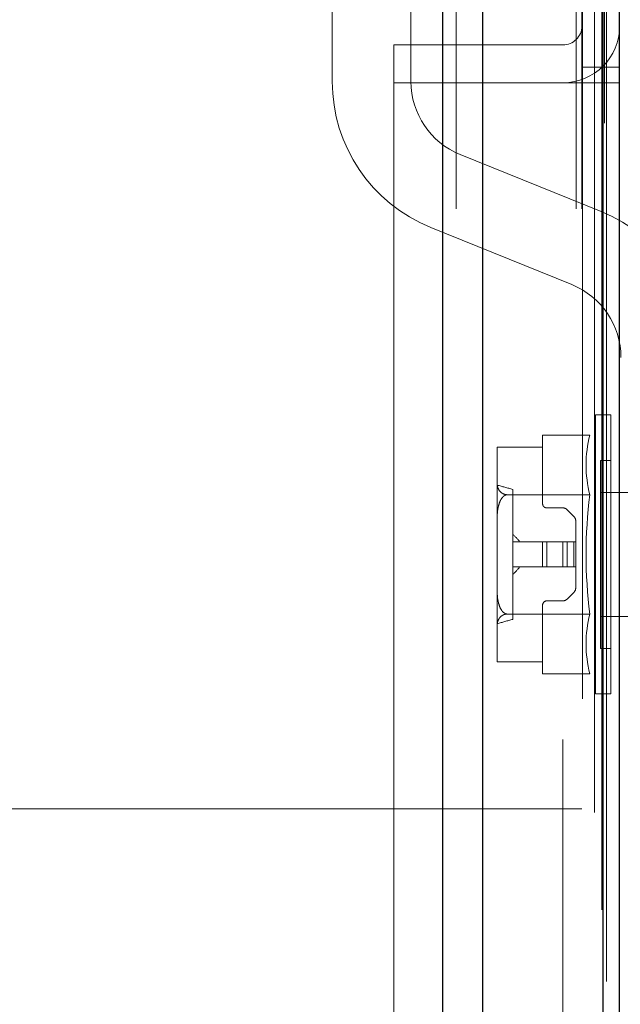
# Model space of a CAD drawing. Header units: inches. Extents: x 0.2 to 10.8, y 0.2 to 8.2.
# Tile 65 of 164: x 1.7753 to 1.8325, y 5.0095 to 5.1033. Entities that reach past the tile are written whole.
import ezdxf

# ---------------------------------------------------------------- set-up
doc = ezdxf.new("R2010")
doc.units = ezdxf.units.IN
doc.header["$MEASUREMENT"] = 0
doc.linetypes.add('HIDDEN', pattern=[0.07500000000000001, 0.05, -0.025])
doc.layers.add('DIMENSIONS', color=140, linetype='Continuous')
doc.styles.add('SLDTEXTSTYLE0', font='TXT', dxfattribs={"width": 0.7})
doc.dimstyles.new('SLDDIMSTYLE1', dxfattribs={"dimtxt": 0.0849609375, "dimasz": 0.13, "dimexe": 0, "dimexo": 0.0625, "dimgap": 0.021240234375, "dimtad": 0, "dimtih": 1, "dimtoh": 1, "dimlfac": 20, "dimrnd": 1e-09, "dimzin": 12, "dimdsep": 46, "dimtxsty": 'SLDTEXTSTYLE0', "dimsah": 1, "dimcen": 0.09, "dimadec": 0, "dimazin": 3, "dimtfac": 1, "dimtmove": 0, "dimatfit": 0, "dimfxl": 0, "dimfrac": 2, "dimtolj": 1, "dimtzin": 12, "dimarcsym": 0})

# ---------------------------------------------------------------- blocks, each defined once
blk = doc.blocks.new('_D_9')
at = {"layer": 'DIMENSIONS'}
for p, q in [((1.741332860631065, 5.028802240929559), (1.741332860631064, 5.483733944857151)), ((1.832432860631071, 5.196545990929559), (1.83243286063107, 5.483733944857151)), ((1.741332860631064, 5.358733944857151), (1.491332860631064, 5.358733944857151)), ((1.83243286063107, 5.358733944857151), (2.053472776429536, 5.358733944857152)), ((2.168599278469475, 5.358733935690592), (2.140069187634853, 5.358733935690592)), ((2.140069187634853, 5.358733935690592), (2.140069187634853, 5.223703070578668)), ((2.421068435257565, 5.358733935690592), (2.449598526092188, 5.358733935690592)), ((2.449598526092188, 5.358733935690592), (2.449598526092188, 5.223703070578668)), ((2.140069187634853, 5.223703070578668), (2.168599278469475, 5.223703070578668)), ((2.449598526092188, 5.223703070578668), (2.421068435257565, 5.223703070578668))]:
    blk.add_line(p, q, dxfattribs=at)
for points in [[(1.741332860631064, 5.358733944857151), (1.611332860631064, 5.378733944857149), (1.611332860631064, 5.33873394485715)], [(1.83243286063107, 5.358733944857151), (1.962432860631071, 5.338733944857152), (1.962432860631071, 5.378733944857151)]]:
    blk.add_solid(points, dxfattribs=at)
at = {"layer": 'DIMENSIONS', "char_height": 0.08333333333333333, "attachment_point": 1, "style": 'SLDTEXTSTYLE0'}
for s, insert in [('1.82', (2.168599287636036, 5.485176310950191)), ('46.3', (2.168599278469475, 5.331125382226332))]:
    blk.add_mtext(s, dxfattribs=dict(at, insert=insert))

msp = doc.modelspace()

# ---------------------------------------------------------------- linework, layer by layer
at = {"color": 7, "linetype": 'Continuous', "lineweight": 25}
for p, q in [((1.8155872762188, 3.085295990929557), (1.8155872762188, 5.1527936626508)), ((1.819405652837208, 3.085295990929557), (1.819405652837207, 5.152085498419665)), ((1.830851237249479, 3.085295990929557), (1.830851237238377, 5.146701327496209)), ((1.832432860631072, 3.085295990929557), (1.832432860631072, 5.146545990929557))]:
    msp.add_line(p, q, dxfattribs=at)
at = {"color": 7, "linetype": 'HIDDEN', "lineweight": 18}
for p, q in [((1.8155872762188, 5.152793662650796), (1.8155872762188, 3.085295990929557)), ((1.8155872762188, 5.152793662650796), (1.8155872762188, 3.085295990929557)), ((1.8155872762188, 3.085295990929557), (1.8155872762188, 5.1527936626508)), ((1.816860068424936, 3.085295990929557), (1.816860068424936, 5.15208549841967)), ((1.816860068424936, 3.085295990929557), (1.816860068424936, 5.152085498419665)), ((1.819405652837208, 3.085295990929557), (1.819405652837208, 5.152085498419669)), ((1.828305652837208, 3.085295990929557), (1.828305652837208, 5.146701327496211)), ((1.828305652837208, 3.085295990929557), (1.828305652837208, 5.146701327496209)), ((1.828832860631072, 3.085295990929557), (1.828832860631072, 5.146545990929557)), ((1.830851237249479, 3.085295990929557), (1.830851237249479, 5.146701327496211)), ((1.831003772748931, 3.093476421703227), (1.831003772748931, 5.138605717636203)), ((1.830039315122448, 5.127802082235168), (1.830039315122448, 3.104274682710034)), ((1.805056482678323, 5.126388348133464), (1.805056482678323, 5.097430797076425)), ((1.812556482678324, 5.097430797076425), (1.812556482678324, 5.126388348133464)), ((1.830741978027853, 5.118542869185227), (1.830741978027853, 3.113540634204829)), ((1.831176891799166, 5.11171433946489), (1.831176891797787, 3.120376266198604)), ((1.831176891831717, 5.11169328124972), (1.831176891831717, 3.120368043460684)), ((1.810932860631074, 5.10091714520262), (1.810932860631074, 5.09731714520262)), ((1.827032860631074, 5.10091714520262), (1.810932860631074, 5.10091714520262)), ((1.828832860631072, 5.098795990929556), (1.832432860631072, 5.098795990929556)), ((1.827032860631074, 5.09731714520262), (1.810932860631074, 5.09731714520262)), ((1.810932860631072, 5.097295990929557), (1.810932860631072, 4.906970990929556)), ((1.810932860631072, 5.097295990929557), (1.827032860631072, 5.097295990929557)), ((1.827032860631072, 3.134745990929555), (1.827032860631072, 5.097295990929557)), ((1.827032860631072, 3.134745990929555), (1.827032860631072, 5.097295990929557)), ((1.827032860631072, 3.134745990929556), (1.827032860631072, 5.097295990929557)), ((1.827032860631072, 5.097295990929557), (1.828832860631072, 5.097295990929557)), ((1.827032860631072, 3.134745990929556), (1.827032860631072, 5.097295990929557)), ((1.828832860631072, 5.097295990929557), (1.832432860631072, 5.097295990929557)), ((1.830680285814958, 5.085044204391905), (1.817244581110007, 5.090477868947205)), ((1.814432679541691, 5.083524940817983), (1.82786838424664, 5.078091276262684)), ((1.830126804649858, 5.065676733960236), (1.830126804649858, 5.039101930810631)), ((1.83159191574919, 5.065676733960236), (1.830126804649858, 5.065676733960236)), ((1.83159191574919, 5.065676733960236), (1.83159191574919, 5.03910193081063)), ((1.825095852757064, 5.063754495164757), (1.825095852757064, 5.062617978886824)), ((1.829593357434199, 5.063754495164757), (1.825095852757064, 5.063754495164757)), ((1.820765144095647, 5.062582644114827), (1.820765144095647, 5.062564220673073)), ((1.820765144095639, 5.062582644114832), (1.820765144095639, 5.062564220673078)), ((1.820765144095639, 5.062582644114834), (1.820765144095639, 5.062564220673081)), ((1.820765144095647, 5.062564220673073), (1.820765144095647, 5.059262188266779)), ((1.825095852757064, 5.062617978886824), (1.820765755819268, 5.062617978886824)), ((1.825095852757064, 5.062617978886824), (1.825095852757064, 5.057212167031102)), ((1.830607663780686, 5.061346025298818), (1.830607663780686, 5.043432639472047)), ((1.83159191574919, 5.061346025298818), (1.830607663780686, 5.061346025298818)), ((1.820765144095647, 5.059262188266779), (1.820765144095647, 5.055691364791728)), ((1.822241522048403, 5.058579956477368), (1.822241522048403, 5.046198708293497)), ((1.8295933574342, 5.058071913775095), (1.821711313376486, 5.058071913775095)), ((1.850069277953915, 5.058294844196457), (1.830607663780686, 5.058294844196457)), ((1.825489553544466, 5.056818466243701), (1.827016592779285, 5.056818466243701)), ((1.82743417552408, 5.056645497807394), (1.82807249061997, 5.056007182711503)), ((1.820765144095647, 5.055691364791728), (1.820765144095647, 5.049087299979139)), ((1.828245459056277, 5.055589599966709), (1.828245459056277, 5.053570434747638)), ((1.822241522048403, 5.053570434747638), (1.825095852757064, 5.053570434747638)), ((1.825095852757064, 5.051208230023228), (1.825095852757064, 5.053570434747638)), ((1.825095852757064, 5.053570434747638), (1.825489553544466, 5.053570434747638)), ((1.825489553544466, 5.051208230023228), (1.825489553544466, 5.053570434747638)), ((1.825489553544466, 5.053570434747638), (1.827016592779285, 5.053570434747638)), ((1.825489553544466, 5.051208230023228), (1.825489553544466, 5.053570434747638)), ((1.825489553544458, 5.051208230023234), (1.825489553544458, 5.053570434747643)), ((1.825489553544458, 5.051208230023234), (1.825489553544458, 5.053570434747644)), ((1.825489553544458, 5.051208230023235), (1.825489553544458, 5.053570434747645)), ((1.825489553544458, 5.051208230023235), (1.825489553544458, 5.053570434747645)), ((1.827016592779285, 5.051208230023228), (1.827016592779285, 5.053570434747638)), ((1.827016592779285, 5.053570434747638), (1.82743417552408, 5.053570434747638)), ((1.827016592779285, 5.051208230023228), (1.827016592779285, 5.053570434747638)), ((1.827016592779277, 5.051208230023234), (1.827016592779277, 5.053570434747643)), ((1.827016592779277, 5.051208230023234), (1.827016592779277, 5.053570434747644)), ((1.827016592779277, 5.051208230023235), (1.827016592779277, 5.053570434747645)), ((1.827016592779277, 5.051208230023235), (1.827016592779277, 5.053570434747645)), ((1.82743417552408, 5.051208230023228), (1.82743417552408, 5.053570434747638)), ((1.82743417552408, 5.053570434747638), (1.82807249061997, 5.053570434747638)), ((1.82743417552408, 5.051208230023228), (1.82743417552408, 5.053570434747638)), ((1.827434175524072, 5.051208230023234), (1.827434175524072, 5.053570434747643)), ((1.827434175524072, 5.051208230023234), (1.827434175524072, 5.053570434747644)), ((1.827434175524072, 5.051208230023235), (1.827434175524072, 5.053570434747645)), ((1.827434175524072, 5.051208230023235), (1.827434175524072, 5.053570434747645)), ((1.82807249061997, 5.051208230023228), (1.82807249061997, 5.053570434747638)), ((1.82807249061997, 5.053570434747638), (1.828245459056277, 5.053570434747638)), ((1.82807249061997, 5.051208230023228), (1.82807249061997, 5.053570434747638)), ((1.828072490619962, 5.051208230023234), (1.828072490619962, 5.053570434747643)), ((1.828072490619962, 5.051208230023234), (1.828072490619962, 5.053570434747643)), ((1.828072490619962, 5.051208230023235), (1.828072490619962, 5.053570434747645)), ((1.828072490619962, 5.051208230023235), (1.828072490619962, 5.053570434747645)), ((1.828245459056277, 5.051208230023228), (1.828245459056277, 5.053570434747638)), ((1.822241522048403, 5.051208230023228), (1.825095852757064, 5.051208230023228)), ((1.825095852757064, 5.051208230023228), (1.825489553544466, 5.051208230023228)), ((1.825489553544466, 5.051208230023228), (1.827016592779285, 5.051208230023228)), ((1.827016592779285, 5.051208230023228), (1.82743417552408, 5.051208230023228)), ((1.82743417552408, 5.051208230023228), (1.82807249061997, 5.051208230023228)), ((1.82807249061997, 5.051208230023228), (1.828245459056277, 5.051208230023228)), ((1.828245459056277, 5.051208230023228), (1.828245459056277, 5.049189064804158)), ((1.820765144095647, 5.049087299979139), (1.820765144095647, 5.045516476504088)), ((1.82807249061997, 5.048771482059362), (1.82743417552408, 5.048133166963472)), ((1.825095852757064, 5.047566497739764), (1.825095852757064, 5.042160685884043)), ((1.827016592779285, 5.047960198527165), (1.825489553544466, 5.047960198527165)), ((1.8295933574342, 5.046706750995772), (1.821711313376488, 5.046706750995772)), ((1.830607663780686, 5.04648382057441), (1.850069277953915, 5.04648382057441)), ((1.820765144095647, 5.045516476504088), (1.820765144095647, 5.042214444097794)), ((1.830607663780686, 5.043432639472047), (1.83159191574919, 5.043432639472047)), ((1.820765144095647, 5.042214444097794), (1.820765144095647, 5.042196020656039)), ((1.820765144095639, 5.042214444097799), (1.820765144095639, 5.042196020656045)), ((1.820765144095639, 5.042214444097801), (1.820765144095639, 5.042196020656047)), ((1.820765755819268, 5.042160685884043), (1.825095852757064, 5.042160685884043)), ((1.825095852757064, 5.042160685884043), (1.825095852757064, 5.04102416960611)), ((1.8295933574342, 5.04102416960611), (1.825095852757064, 5.04102416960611)), ((1.830126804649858, 5.03910193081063), (1.83159191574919, 5.03910193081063)), ((1.774107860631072, 5.028145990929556), (1.806882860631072, 5.028145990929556)), ((1.806882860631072, 4.697045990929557), (1.806882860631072, 5.028145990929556)), ((1.806882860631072, 5.028145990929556), (1.808682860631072, 5.028145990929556)), ((1.806882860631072, 4.697045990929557), (1.806882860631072, 5.028145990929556)), ((1.808682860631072, 4.697045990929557), (1.808682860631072, 5.028145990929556)), ((1.808682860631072, 5.028145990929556), (1.814082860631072, 5.028145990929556)), ((1.812282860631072, 4.697045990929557), (1.812282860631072, 5.028145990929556)), ((1.814082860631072, 4.697045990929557), (1.814082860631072, 5.028145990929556)), ((1.814082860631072, 5.028145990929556), (1.828832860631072, 5.028145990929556)), ((1.814082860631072, 4.697045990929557), (1.814082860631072, 5.028145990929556))]:
    msp.add_line(p, q, dxfattribs=at)
at = {"color": 7, "linetype": 'HIDDEN', "lineweight": 18, "flags": 128}
for points in [[(1.828899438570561, 5.13864000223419), (1.828899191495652, 4.124124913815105), (1.828899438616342, 3.093442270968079)], [(1.8288994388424, 5.138639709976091), (1.828899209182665, 4.105419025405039), (1.828899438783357, 3.093440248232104)], [(1.830039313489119, 5.127815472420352), (1.830039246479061, 4.157394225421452), (1.83003931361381, 3.104267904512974)], [(1.830741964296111, 5.118541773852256), (1.830741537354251, 4.094793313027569), (1.830741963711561, 3.113550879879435)]]:
    msp.add_lwpolyline(points, dxfattribs=at)
at = {"color": 7, "linetype": 'HIDDEN', "lineweight": 18}
for centre, radius, start, end in [((1.827032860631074, 5.10271714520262), 0.001800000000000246, 270.0000000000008, 0), ((1.827032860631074, 5.10271714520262), 0.005399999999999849, 270.0000000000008, 0), ((1.820056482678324, 5.097430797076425), 0.01500000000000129, 180, 247.9806186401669), ((1.820056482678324, 5.097430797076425), 0.007500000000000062, 180, 247.9806186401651), ((1.825056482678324, 5.071138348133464), 0.01500000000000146, 0, 67.98061864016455), ((1.825056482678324, 5.071138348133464), 0.007500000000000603, 0, 67.98061864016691), ((1.840651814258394, 5.060913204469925), 0.01141763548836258, 165.5904657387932, 194.4095342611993), ((1.823090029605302, 5.062564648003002), 0.00232488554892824, 178.6855685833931, 180.0105313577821), ((1.821785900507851, 5.062582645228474), 0.001020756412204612, 178.0163004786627, 180.0000625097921), ((1.823090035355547, 5.062564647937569), 0.002324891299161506, 178.6855702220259, 180.0105297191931), ((1.537427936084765, 4.040667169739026), 1.057007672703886, 74.36829725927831, 74.45138207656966), ((1.874276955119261, 5.052389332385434), 0.04504348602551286, 172.7523851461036, 187.2476148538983), ((1.825489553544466, 5.057212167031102), 0.0003937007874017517, 180, 270.0000000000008), ((1.827016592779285, 5.056227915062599), 0.0005905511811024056, 45, 90), ((1.827654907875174, 5.055589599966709), 0.0005905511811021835, 0, 44.99999999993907), ((1.827654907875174, 5.049189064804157), 0.0005905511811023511, 315.0000000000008, 8.617182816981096e-11), ((1.827016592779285, 5.048550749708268), 0.0005905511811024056, 270.0000000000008, 315.0000000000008), ((1.825489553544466, 5.047566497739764), 0.0003937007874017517, 90, 180), ((1.537428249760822, 6.06411037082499), 1.057006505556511, 285.5486178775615, 285.6317027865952), ((1.840651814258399, 5.043865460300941), 0.01141763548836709, 165.5904657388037, 194.4095342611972), ((1.823090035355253, 5.042214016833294), 0.00232489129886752, 179.9894702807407, 181.3144297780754), ((1.823090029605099, 5.042214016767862), 0.00232488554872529, 179.9894686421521, 181.3144314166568), ((1.821785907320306, 5.042196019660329), 0.001020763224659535, 179.9999441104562, 181.9836929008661)]:
    msp.add_arc(centre, radius, start, end, dxfattribs=at)
for points, knots in [([(1.820765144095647, 5.059262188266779), (1.820765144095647, 5.059033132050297), (1.820792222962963, 5.058803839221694), (1.820964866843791, 5.058470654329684), (1.821044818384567, 5.058361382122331), (1.821230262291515, 5.058218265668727), (1.821305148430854, 5.058172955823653), (1.821486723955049, 5.058101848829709), (1.821594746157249, 5.058076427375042), (1.821711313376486, 5.058071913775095)], [0, 0, 0, 0, 0.5000000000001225, 0.5000000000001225, 0.7500000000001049, 0.7500000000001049, 0.8750000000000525, 0.8750000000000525, 1, 1, 1, 1]), ([(1.821711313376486, 5.058071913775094), (1.821594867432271, 5.058062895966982), (1.821486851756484, 5.058012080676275), (1.82130554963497, 5.057870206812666), (1.821231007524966, 5.057780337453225), (1.821043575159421, 5.057491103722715), (1.820964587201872, 5.05727356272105), (1.820792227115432, 5.056607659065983), (1.820765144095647, 5.056149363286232), (1.820765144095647, 5.055691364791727)], [0, 0, 0, 0, 0.1249999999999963, 0.1249999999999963, 0.2499999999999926, 0.2499999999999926, 0.4999999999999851, 0.4999999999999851, 1, 1, 1, 1]), ([(1.820765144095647, 5.049087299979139), (1.820765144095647, 5.048629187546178), (1.820792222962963, 5.048170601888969), (1.820964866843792, 5.047504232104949), (1.821044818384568, 5.047285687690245), (1.821230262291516, 5.046999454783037), (1.821305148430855, 5.046908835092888), (1.82148672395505, 5.046766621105), (1.821594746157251, 5.046715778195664), (1.821711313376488, 5.046706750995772)], [0, 0, 0, 0, 0.5000000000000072, 0.5000000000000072, 0.7499999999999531, 0.7499999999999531, 0.8749999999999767, 0.8749999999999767, 1, 1, 1, 1]), ([(1.821711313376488, 5.046706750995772), (1.821594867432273, 5.046702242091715), (1.821486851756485, 5.046676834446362), (1.821305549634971, 5.046605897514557), (1.821231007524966, 5.046560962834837), (1.821043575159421, 5.046416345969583), (1.820964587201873, 5.04630757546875), (1.820792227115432, 5.045974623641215), (1.820765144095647, 5.04574547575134), (1.820765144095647, 5.045516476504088)], [0, 0, 0, 0, 0.1250000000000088, 0.1250000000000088, 0.2500000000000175, 0.2500000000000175, 0.5000000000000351, 0.5000000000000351, 1, 1, 1, 1])]:
    msp.add_open_spline(points, degree=3, knots=knots, dxfattribs=at)
for points in [[(1.822940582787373, 5.053570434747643), (1.822729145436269, 5.053836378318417), (1.822490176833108, 5.054076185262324), (1.822241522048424, 5.054306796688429)], [(1.822241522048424, 5.050471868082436), (1.822490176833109, 5.050702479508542), (1.822729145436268, 5.050942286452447), (1.822940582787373, 5.051208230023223)]]:
    msp.add_open_spline(points, degree=3, dxfattribs=at)

# ---------------------------------------------------------------- dimensions: what is measured, and where the dimension line sits
at = {"layer": 'DIMENSIONS'}
dim = msp.add_linear_dim(base=(1.83243286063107, 5.358733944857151), p1=(1.741332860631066, 4.978802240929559), p2=(1.832432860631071, 5.146545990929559), dimstyle='SLDDIMSTYLE1', dxfattribs=at)
dim.commit()
dim.dimension.update_dxf_attribs({"geometry": '_D_9', "text_midpoint": (2.2948338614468, 5.358733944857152), "dimtype": 160})

doc.saveas('drawing.dxf')
